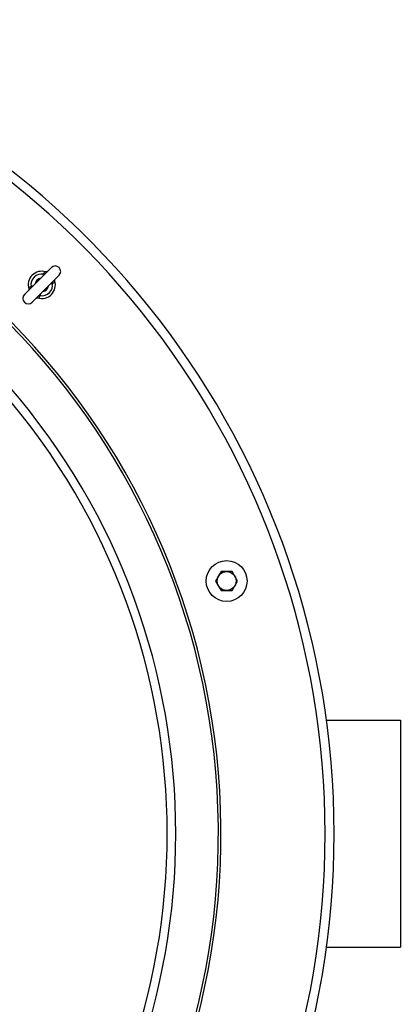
# Model space of a CAD drawing. Header units: millimetres. Extents: x 0 to 297, y 0 to 210.
# Tile 11 of 34: x 161 to 169, y 85 to 107. Entities that reach past the tile are written whole.
import ezdxf

# ---------------------------------------------------------------- set-up
doc = ezdxf.new("R2010")
doc.units = ezdxf.units.MM
doc.header["$LTSCALE"] = 16.335
doc.layers.get('0').update_dxf_attribs({"linetype": 'CONTINUOUS'})

msp = doc.modelspace()

# ---------------------------------------------------------------- linework, layer by layer
at = {"color": 7, "linetype": 'Continuous'}
for p, q in [((161.658, 101.451), (161.066, 100.858)), ((161.828, 101.281), (161.235, 100.689)), ((161.359, 100.782), (161.359, 100.782)), ((165.402, 94.755), (165.281, 94.545)), ((165.644, 94.755), (165.402, 94.755)), ((165.766, 94.545), (165.644, 94.755)), ((165.281, 94.545), (165.402, 94.335)), ((165.644, 94.335), (165.766, 94.545)), ((165.402, 94.335), (165.644, 94.335)), ((167.725, 91.478), (169.355, 91.478)), ((169.355, 91.478), (169.355, 86.478)), ((167.725, 86.478), (169.355, 86.478))]:
    msp.add_line(p, q, dxfattribs=at)
at = {"color": 9, "linetype": 'Continuous'}
for p, q in [((161.484, 101.306), (161.506, 101.299)), ((161.683, 101.106), (161.676, 101.129)), ((161.209, 101.032), (161.217, 101.009)), ((161.409, 100.832), (161.387, 100.84))]:
    msp.add_line(p, q, dxfattribs=at)
at = {"color": 7, "linetype": 'Continuous'}
for points in [[(161.569, 101.361), (161.569, 101.361), (161.568, 101.361), (161.567, 101.36), (161.566, 101.359), (161.565, 101.359), (161.563, 101.358), (161.561, 101.357), (161.558, 101.356), (161.555, 101.355), (161.552, 101.354), (161.548, 101.354), (161.544, 101.354), (161.54, 101.355), (161.535, 101.356), (161.533, 101.356)], [(161.733, 101.156), (161.733, 101.158), (161.732, 101.162), (161.732, 101.167), (161.731, 101.171), (161.732, 101.174), (161.732, 101.178), (161.733, 101.181), (161.734, 101.183), (161.735, 101.186), (161.736, 101.188), (161.737, 101.189), (161.737, 101.19), (161.738, 101.191)], [(161.159, 100.982), (161.16, 100.98), (161.161, 100.976), (161.161, 100.972), (161.161, 100.968), (161.161, 100.964), (161.16, 100.96), (161.16, 100.957), (161.159, 100.955), (161.158, 100.952), (161.157, 100.951), (161.156, 100.949), (161.155, 100.948), (161.155, 100.947)], [(161.324, 100.777), (161.324, 100.777), (161.324, 100.777), (161.325, 100.778), (161.326, 100.779), (161.328, 100.78), (161.33, 100.781), (161.332, 100.781), (161.335, 100.782), (161.338, 100.783), (161.341, 100.784), (161.345, 100.784), (161.349, 100.784), (161.353, 100.783), (161.357, 100.783), (161.359, 100.782)]]:
    msp.add_lwpolyline(points, dxfattribs=at)
for radius in [0.45, 0.209]:
    msp.add_circle((165.523, 94.545), radius, dxfattribs=at)
for centre, radius, start, end in [((149.355, 88.978), 18.54, 284.6962, 75.3038), ((161.446, 101.069), 0.3, 73.1255, 196.8745), ((161.743, 101.366), 0.12, 315, 135), ((161.446, 101.069), 0.15, 98.1602, 171.8398), ((161.446, 101.069), 0.14, 104.0554, 166.0026), ((161.446, 101.069), 0.3, 253.1255, 16.8745), ((161.446, 101.069), 0.15, 278.1602, 351.8398), ((161.446, 101.069), 0.14, 284.0554, 346.0026), ((161.149, 100.772), 0.12, 135, 315)]:
    msp.add_arc(centre, radius, start, end, dxfattribs=at)
at = {"color": 9, "linetype": 'Continuous'}
for centre, radius, start, end in [((149.355, 88.978), 18.34, 284.6962, 75.3038), ((149.355, 88.978), 16.043, 273.8502, 266.1536), ((149.355, 88.978), 15.986, 273.9678, 266.0322), ((161.446, 101.069), 0.24, 81.0871, 188.9129), ((161.446, 101.069), 0.24, 261.0871, 8.9129), ((149.355, 88.978), 14.858, 319.0939, 40.9061), ((149.355, 88.978), 15.047, 319.0939, 40.9061)]:
    msp.add_arc(centre, radius, start, end, dxfattribs=at)
for points in [[(161.484, 101.306), (161.479, 101.292), (161.475, 101.278), (161.471, 101.264)], [(161.641, 101.094), (161.655, 101.097), (161.669, 101.102), (161.683, 101.106)], [(161.252, 101.044), (161.237, 101.041), (161.223, 101.037), (161.209, 101.032)], [(161.409, 100.832), (161.414, 100.846), (161.418, 100.86), (161.421, 100.874)]]:
    msp.add_open_spline(points, degree=3, dxfattribs=at)
for points, knots in [([(161.533, 101.356), (161.529, 101.357), (161.518, 101.357), (161.504, 101.346), (161.493, 101.328), (161.487, 101.314), (161.484, 101.306)], [0, 0, 0, 0, 0.176123, 0.394088, 0.673174, 1, 1, 1, 1]), ([(161.683, 101.106), (161.697, 101.113), (161.718, 101.12), (161.734, 101.141), (161.735, 101.152), (161.733, 101.156)], [0, 0, 0, 0, 0.605173, 0.823546, 1, 1, 1, 1]), ([(161.209, 101.032), (161.196, 101.025), (161.174, 101.018), (161.159, 100.997), (161.158, 100.986), (161.159, 100.982)], [0, 0, 0, 0, 0.605159, 0.823538, 1, 1, 1, 1]), ([(161.359, 100.782), (161.364, 100.781), (161.374, 100.781), (161.389, 100.792), (161.4, 100.81), (161.405, 100.825), (161.409, 100.832)], [0, 0, 0, 0, 0.176107, 0.394071, 0.673178, 1, 1, 1, 1])]:
    msp.add_open_spline(points, degree=3, knots=knots, dxfattribs=at)

doc.saveas('drawing.dxf')
